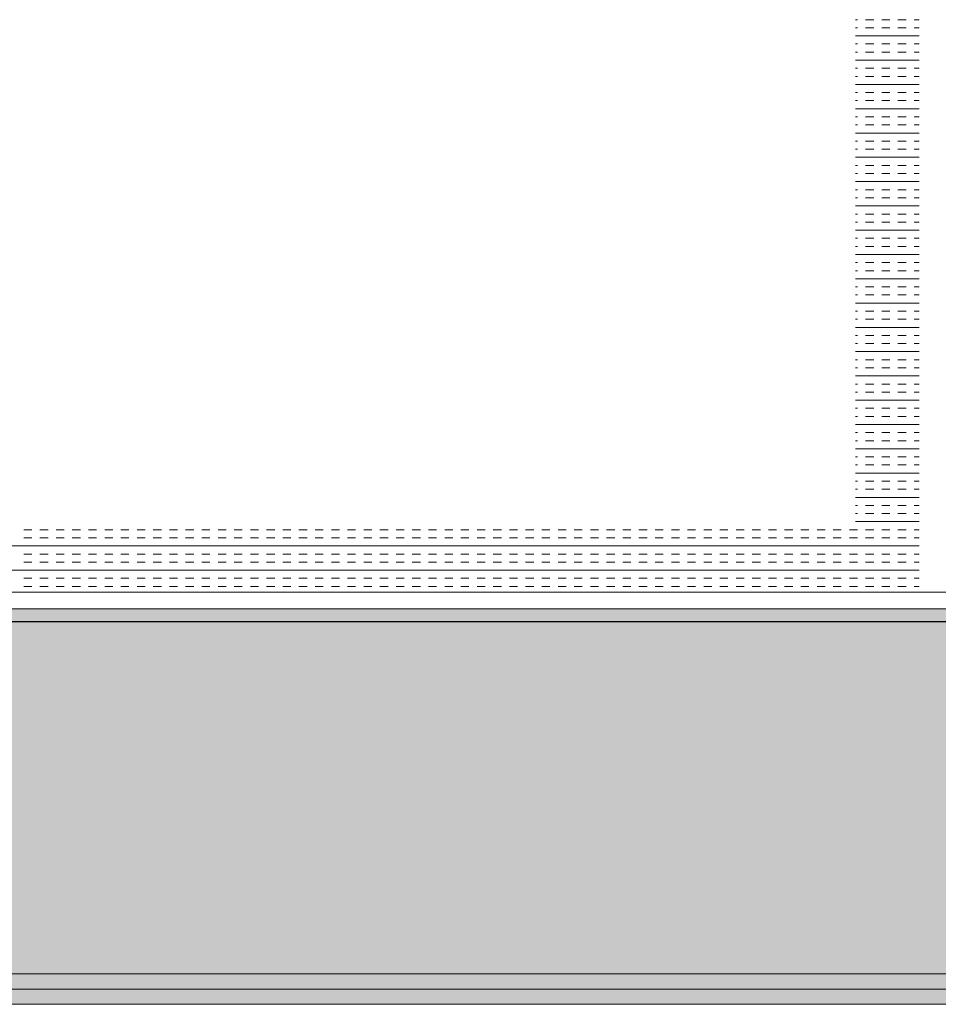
# Model space of a CAD drawing. Header units: millimetres. Extents: x -1131 to 37929, y -9154 to 9180.
# Tile 47 of 85: x 16654 to 17015, y 1948 to 2335. Entities that reach past the tile are written whole.
import ezdxf

# ---------------------------------------------------------------- set-up
doc = ezdxf.new("R2010")
doc.units = ezdxf.units.MM
doc.layers.add('GREYSCALE', color=9, linetype='Continuous', lineweight=0, true_color=0x808080)

# ---------------------------------------------------------------- blocks, each defined once
blk = doc.blocks.new('FLOOR PLAN')
at = {"layer": 'GREYSCALE', "ltscale": 0.25}
h = blk.add_hatch(color=256, dxfattribs=at)
h.dxf.hatch_style = 1
h.paths.add_polyline_path([(13791.57, 11256.64), (13791.57, 11107.11), (21062.97, 11107.11), (21062.97, 11256.64)])
h = blk.add_hatch(color=256, dxfattribs=at)
h.dxf.hatch_style = 1
h.paths.add_polyline_path([(13949.55, 11251.55), (13949.56, 11101.18), (21261.6, 11101.46), (21261.59, 11251.83)])
at = {"layer": 'GREYSCALE'}
for p, q in [((17363.9, 11488.25), (17364.7, 11488.25)), ((17367.88, 11488.25), (17371.06, 11488.25)), ((17374.25, 11488.25), (17377.43, 11488.25)), ((17380.61, 11488.25), (17383.79, 11488.25)), ((17386.98, 11488.25), (17388.96, 11488.25)), ((17363.9, 11485.07), (17364.7, 11485.07)), ((17367.88, 11485.07), (17371.06, 11485.07)), ((17374.25, 11485.07), (17377.43, 11485.07)), ((17380.61, 11485.07), (17383.79, 11485.07)), ((17386.98, 11485.07), (17388.96, 11485.07)), ((17363.9, 11481.89), (17388.96, 11481.89)), ((17363.9, 11478.71), (17364.7, 11478.71)), ((17367.88, 11478.71), (17371.06, 11478.71)), ((17374.25, 11478.71), (17377.43, 11478.71)), ((17380.61, 11478.71), (17383.79, 11478.71)), ((17386.98, 11478.71), (17388.96, 11478.71)), ((17363.9, 11475.52), (17364.7, 11475.52)), ((17367.88, 11475.52), (17371.06, 11475.52)), ((17374.25, 11475.52), (17377.43, 11475.52)), ((17380.61, 11475.52), (17383.79, 11475.52)), ((17386.98, 11475.52), (17388.96, 11475.52)), ((17363.9, 11472.34), (17388.96, 11472.34)), ((17363.9, 11469.16), (17364.7, 11469.16)), ((17367.88, 11469.16), (17371.06, 11469.16)), ((17374.25, 11469.16), (17377.43, 11469.16)), ((17380.61, 11469.16), (17383.79, 11469.16)), ((17386.98, 11469.16), (17388.96, 11469.16)), ((17363.9, 11465.98), (17364.7, 11465.98)), ((17367.88, 11465.98), (17371.06, 11465.98)), ((17374.25, 11465.98), (17377.43, 11465.98)), ((17380.61, 11465.98), (17383.79, 11465.98)), ((17386.98, 11465.98), (17388.96, 11465.98)), ((17363.9, 11462.79), (17388.96, 11462.79)), ((17363.9, 11459.61), (17364.7, 11459.61)), ((17367.88, 11459.61), (17371.06, 11459.61)), ((17374.25, 11459.61), (17377.43, 11459.61)), ((17380.61, 11459.61), (17383.79, 11459.61)), ((17386.98, 11459.61), (17388.96, 11459.61)), ((17363.9, 11456.43), (17364.7, 11456.43)), ((17367.88, 11456.43), (17371.06, 11456.43)), ((17374.25, 11456.43), (17377.43, 11456.43)), ((17380.61, 11456.43), (17383.79, 11456.43)), ((17386.98, 11456.43), (17388.96, 11456.43)), ((17363.9, 11453.24), (17388.96, 11453.24)), ((17363.9, 11450.06), (17364.7, 11450.06)), ((17367.88, 11450.06), (17371.06, 11450.06)), ((17374.25, 11450.06), (17377.43, 11450.06)), ((17380.61, 11450.06), (17383.79, 11450.06)), ((17386.98, 11450.06), (17388.96, 11450.06)), ((17363.9, 11446.88), (17364.7, 11446.88)), ((17367.88, 11446.88), (17371.06, 11446.88)), ((17374.25, 11446.88), (17377.43, 11446.88)), ((17380.61, 11446.88), (17383.79, 11446.88)), ((17386.98, 11446.88), (17388.96, 11446.88)), ((17363.9, 11443.7), (17388.96, 11443.7)), ((17363.9, 11440.51), (17364.7, 11440.51)), ((17367.88, 11440.51), (17371.06, 11440.51)), ((17374.25, 11440.51), (17377.43, 11440.51)), ((17380.61, 11440.51), (17383.79, 11440.51)), ((17386.98, 11440.51), (17388.96, 11440.51)), ((17363.9, 11437.33), (17364.7, 11437.33)), ((17363.9, 11434.15), (17388.96, 11434.15)), ((17367.88, 11437.33), (17371.06, 11437.33)), ((17374.25, 11437.33), (17377.43, 11437.33)), ((17380.61, 11437.33), (17383.79, 11437.33)), ((17386.98, 11437.33), (17388.96, 11437.33)), ((17363.9, 11430.97), (17364.7, 11430.97)), ((17367.88, 11430.97), (17371.06, 11430.97)), ((17374.25, 11430.97), (17377.43, 11430.97)), ((17380.61, 11430.97), (17383.79, 11430.97)), ((17386.98, 11430.97), (17388.96, 11430.97)), ((17363.9, 11427.78), (17364.7, 11427.78)), ((17367.88, 11427.78), (17371.06, 11427.78)), ((17374.25, 11427.78), (17377.43, 11427.78)), ((17380.61, 11427.78), (17383.79, 11427.78)), ((17386.98, 11427.78), (17388.96, 11427.78)), ((17363.9, 11424.6), (17388.96, 11424.6)), ((17363.9, 11421.42), (17364.7, 11421.42)), ((17367.88, 11421.42), (17371.06, 11421.42)), ((17374.25, 11421.42), (17377.43, 11421.42)), ((17380.61, 11421.42), (17383.79, 11421.42)), ((17386.98, 11421.42), (17388.96, 11421.42)), ((17363.9, 11418.24), (17364.7, 11418.24)), ((17363.9, 11415.05), (17388.96, 11415.05)), ((17367.88, 11418.24), (17371.06, 11418.24)), ((17374.25, 11418.24), (17377.43, 11418.24)), ((17380.61, 11418.24), (17383.79, 11418.24)), ((17386.98, 11418.24), (17388.96, 11418.24)), ((17363.9, 11411.87), (17364.7, 11411.87)), ((17367.88, 11411.87), (17371.06, 11411.87)), ((17374.25, 11411.87), (17377.43, 11411.87)), ((17380.61, 11411.87), (17383.79, 11411.87)), ((17386.98, 11411.87), (17388.96, 11411.87)), ((17363.9, 11408.69), (17364.7, 11408.69)), ((17367.88, 11408.69), (17371.06, 11408.69)), ((17374.25, 11408.69), (17377.43, 11408.69)), ((17380.61, 11408.69), (17383.79, 11408.69)), ((17386.98, 11408.69), (17388.96, 11408.69)), ((17363.9, 11405.5), (17388.96, 11405.5)), ((17363.9, 11402.32), (17364.7, 11402.32)), ((17367.88, 11402.32), (17371.06, 11402.32)), ((17374.25, 11402.32), (17377.43, 11402.32)), ((17380.61, 11402.32), (17383.79, 11402.32)), ((17386.98, 11402.32), (17388.96, 11402.32)), ((17363.9, 11399.14), (17364.7, 11399.14)), ((17363.9, 11395.96), (17388.96, 11395.96)), ((17367.88, 11399.14), (17371.06, 11399.14)), ((17374.25, 11399.14), (17377.43, 11399.14)), ((17380.61, 11399.14), (17383.79, 11399.14)), ((17386.98, 11399.14), (17388.96, 11399.14)), ((17363.9, 11392.77), (17364.7, 11392.77)), ((17367.88, 11392.77), (17371.06, 11392.77)), ((17374.25, 11392.77), (17377.43, 11392.77)), ((17380.61, 11392.77), (17383.79, 11392.77)), ((17386.98, 11392.77), (17388.96, 11392.77)), ((17363.9, 11389.59), (17364.7, 11389.59)), ((17367.88, 11389.59), (17371.06, 11389.59)), ((17374.25, 11389.59), (17377.43, 11389.59)), ((17380.61, 11389.59), (17383.79, 11389.59)), ((17386.98, 11389.59), (17388.96, 11389.59)), ((17363.9, 11386.41), (17388.96, 11386.41)), ((17363.9, 11383.23), (17364.7, 11383.23)), ((17363.9, 11380.04), (17364.7, 11380.04)), ((17367.88, 11383.23), (17371.06, 11383.23)), ((17367.88, 11380.04), (17371.06, 11380.04)), ((17374.25, 11383.23), (17377.43, 11383.23)), ((17374.25, 11380.04), (17377.43, 11380.04)), ((17380.61, 11383.23), (17383.79, 11383.23)), ((17380.61, 11380.04), (17383.79, 11380.04)), ((17386.98, 11383.23), (17388.96, 11383.23)), ((17386.98, 11380.04), (17388.96, 11380.04)), ((17363.9, 11376.86), (17388.96, 11376.86)), ((17363.9, 11373.68), (17364.7, 11373.68)), ((17367.88, 11373.68), (17371.06, 11373.68)), ((17374.25, 11373.68), (17377.43, 11373.68)), ((17380.61, 11373.68), (17383.79, 11373.68)), ((17386.98, 11373.68), (17388.96, 11373.68)), ((17363.9, 11370.49), (17364.7, 11370.49)), ((17367.88, 11370.49), (17371.06, 11370.49)), ((17374.25, 11370.49), (17377.43, 11370.49)), ((17380.61, 11370.49), (17383.79, 11370.49)), ((17386.98, 11370.49), (17388.96, 11370.49)), ((17363.9, 11367.31), (17388.96, 11367.31)), ((17363.9, 11364.13), (17364.7, 11364.13)), ((17363.9, 11360.95), (17364.7, 11360.95)), ((17367.88, 11364.13), (17371.06, 11364.13)), ((17367.88, 11360.95), (17371.06, 11360.95)), ((17374.25, 11364.13), (17377.43, 11364.13)), ((17374.25, 11360.95), (17377.43, 11360.95)), ((17380.61, 11364.13), (17383.79, 11364.13)), ((17380.61, 11360.95), (17383.79, 11360.95)), ((17386.98, 11364.13), (17388.96, 11364.13)), ((17386.98, 11360.95), (17388.96, 11360.95)), ((17363.9, 11357.76), (17388.96, 11357.76)), ((17363.9, 11354.58), (17364.7, 11354.58)), ((17367.88, 11354.58), (17371.06, 11354.58)), ((17374.25, 11354.58), (17377.43, 11354.58)), ((17380.61, 11354.58), (17383.79, 11354.58)), ((17386.98, 11354.58), (17388.96, 11354.58)), ((17363.9, 11351.4), (17364.7, 11351.4)), ((17367.88, 11351.4), (17371.06, 11351.4)), ((17374.25, 11351.4), (17377.43, 11351.4)), ((17380.61, 11351.4), (17383.79, 11351.4)), ((17386.98, 11351.4), (17388.96, 11351.4)), ((17363.9, 11348.22), (17388.96, 11348.22)), ((17363.9, 11345.03), (17364.7, 11345.03)), ((17367.88, 11345.03), (17371.06, 11345.03)), ((17374.25, 11345.03), (17377.43, 11345.03)), ((17380.61, 11345.03), (17383.79, 11345.03)), ((17386.98, 11345.03), (17388.96, 11345.03)), ((17363.9, 11341.85), (17364.7, 11341.85)), ((17367.88, 11341.85), (17371.06, 11341.85)), ((17374.25, 11341.85), (17377.43, 11341.85)), ((17380.61, 11341.85), (17383.79, 11341.85)), ((17386.98, 11341.85), (17388.96, 11341.85)), ((17363.9, 11338.67), (17388.96, 11338.67)), ((17363.9, 11335.49), (17364.7, 11335.49)), ((17367.88, 11335.49), (17371.06, 11335.49)), ((17374.25, 11335.49), (17377.43, 11335.49)), ((17380.61, 11335.49), (17383.79, 11335.49)), ((17386.98, 11335.49), (17388.96, 11335.49)), ((17363.9, 11332.3), (17364.7, 11332.3)), ((17367.88, 11332.3), (17371.06, 11332.3)), ((17374.25, 11332.3), (17377.43, 11332.3)), ((17380.61, 11332.3), (17383.79, 11332.3)), ((17386.98, 11332.3), (17388.96, 11332.3)), ((17363.9, 11329.12), (17388.96, 11329.12)), ((17363.9, 11325.94), (17364.7, 11325.94)), ((17367.88, 11325.94), (17371.06, 11325.94)), ((17374.25, 11325.94), (17377.43, 11325.94)), ((17380.61, 11325.94), (17383.79, 11325.94)), ((17386.98, 11325.94), (17388.96, 11325.94)), ((17363.9, 11322.75), (17364.7, 11322.75)), ((17367.88, 11322.75), (17371.06, 11322.75)), ((17374.25, 11322.75), (17377.43, 11322.75)), ((17380.61, 11322.75), (17383.79, 11322.75)), ((17386.98, 11322.75), (17388.96, 11322.75)), ((17363.9, 11319.57), (17388.96, 11319.57)), ((17363.9, 11316.39), (17364.7, 11316.39)), ((17367.88, 11316.39), (17371.06, 11316.39)), ((17374.25, 11316.39), (17377.43, 11316.39)), ((17380.61, 11316.39), (17383.79, 11316.39)), ((17386.98, 11316.39), (17388.96, 11316.39)), ((17363.9, 11313.21), (17364.7, 11313.21)), ((17367.88, 11313.21), (17371.06, 11313.21)), ((17374.25, 11313.21), (17377.43, 11313.21)), ((17380.61, 11313.21), (17383.79, 11313.21)), ((17386.98, 11313.21), (17388.96, 11313.21)), ((17363.9, 11310.02), (17388.96, 11310.02)), ((17363.9, 11306.84), (17364.7, 11306.84)), ((17367.88, 11306.84), (17371.06, 11306.84)), ((17374.25, 11306.84), (17377.43, 11306.84)), ((17380.61, 11306.84), (17383.79, 11306.84)), ((17386.98, 11306.84), (17388.96, 11306.84)), ((17363.9, 11303.66), (17364.7, 11303.66)), ((17367.88, 11303.66), (17371.06, 11303.66)), ((17374.25, 11303.66), (17377.43, 11303.66)), ((17380.61, 11303.66), (17383.79, 11303.66)), ((17386.98, 11303.66), (17388.96, 11303.66)), ((17363.9, 11300.48), (17388.96, 11300.48)), ((17363.9, 11297.29), (17364.7, 11297.29)), ((17367.88, 11297.29), (17371.06, 11297.29)), ((17374.25, 11297.29), (17377.43, 11297.29)), ((17380.61, 11297.29), (17383.79, 11297.29)), ((17386.98, 11297.29), (17388.96, 11297.29)), ((17363.9, 11294.11), (17364.7, 11294.11)), ((17363.9, 11290.93), (17388.96, 11290.93)), ((17367.88, 11294.11), (17371.06, 11294.11)), ((17374.25, 11294.11), (17377.43, 11294.11)), ((17380.61, 11294.11), (17383.79, 11294.11)), ((17386.98, 11294.11), (17388.96, 11294.11)), ((17036.88, 11287.74), (17040.06, 11287.74)), ((17043.25, 11287.74), (17046.43, 11287.74)), ((17049.61, 11287.74), (17052.79, 11287.74)), ((17055.98, 11287.74), (17059.16, 11287.74)), ((17062.34, 11287.74), (17065.52, 11287.74)), ((17068.71, 11287.74), (17071.89, 11287.74)), ((17075.07, 11287.74), (17078.26, 11287.74)), ((17081.44, 11287.74), (17084.62, 11287.74)), ((17087.8, 11287.74), (17090.99, 11287.74)), ((17094.17, 11287.74), (17097.35, 11287.74)), ((17100.53, 11287.74), (17103.72, 11287.74)), ((17106.9, 11287.74), (17110.08, 11287.74)), ((17113.27, 11287.74), (17116.45, 11287.74)), ((17119.63, 11287.74), (17122.81, 11287.74)), ((17126, 11287.74), (17129.18, 11287.74)), ((17132.36, 11287.74), (17135.54, 11287.74)), ((17138.73, 11287.74), (17141.91, 11287.74)), ((17145.09, 11287.74), (17148.27, 11287.74)), ((17151.46, 11287.74), (17154.64, 11287.74)), ((17157.82, 11287.74), (17161.01, 11287.74)), ((17164.19, 11287.74), (17167.37, 11287.74)), ((17170.55, 11287.74), (17173.74, 11287.74)), ((17176.92, 11287.74), (17180.1, 11287.74)), ((17183.28, 11287.74), (17186.47, 11287.74)), ((17189.65, 11287.74), (17192.83, 11287.74)), ((17196.02, 11287.74), (17199.2, 11287.74)), ((17202.38, 11287.74), (17205.56, 11287.74)), ((17208.75, 11287.74), (17211.93, 11287.74)), ((17215.11, 11287.74), (17218.29, 11287.74)), ((17221.48, 11287.74), (17224.66, 11287.74)), ((17227.84, 11287.74), (17231.02, 11287.74)), ((17234.21, 11287.74), (17237.39, 11287.74)), ((17240.57, 11287.74), (17243.76, 11287.74)), ((17246.94, 11287.74), (17250.12, 11287.74)), ((17253.3, 11287.74), (17256.49, 11287.74)), ((17259.67, 11287.74), (17262.85, 11287.74)), ((17266.03, 11287.74), (17269.22, 11287.74)), ((17272.4, 11287.74), (17275.58, 11287.74)), ((17278.77, 11287.74), (17281.95, 11287.74)), ((17285.13, 11287.74), (17288.31, 11287.74)), ((17291.5, 11287.74), (17294.68, 11287.74)), ((17297.86, 11287.74), (17301.04, 11287.74)), ((17304.23, 11287.74), (17307.41, 11287.74)), ((17310.59, 11287.74), (17313.77, 11287.74)), ((17316.96, 11287.74), (17320.14, 11287.74)), ((17323.32, 11287.74), (17326.51, 11287.74)), ((17329.69, 11287.74), (17332.87, 11287.74)), ((17336.05, 11287.74), (17339.24, 11287.74)), ((17342.42, 11287.74), (17345.6, 11287.74)), ((17348.78, 11287.74), (17351.97, 11287.74)), ((17355.15, 11287.74), (17358.33, 11287.74)), ((17361.52, 11287.74), (17364.7, 11287.74)), ((17367.88, 11287.74), (17371.06, 11287.74)), ((17374.25, 11287.74), (17377.43, 11287.74)), ((17380.61, 11287.74), (17383.79, 11287.74)), ((17386.98, 11287.74), (17388.96, 11287.74)), ((17036.88, 11284.56), (17040.06, 11284.56)), ((17043.25, 11284.56), (17046.43, 11284.56)), ((17049.61, 11284.56), (17052.79, 11284.56)), ((17055.98, 11284.56), (17059.16, 11284.56)), ((17062.34, 11284.56), (17065.52, 11284.56)), ((17068.71, 11284.56), (17071.89, 11284.56)), ((17075.07, 11284.56), (17078.26, 11284.56)), ((17081.44, 11284.56), (17084.62, 11284.56)), ((17087.8, 11284.56), (17090.99, 11284.56)), ((17094.17, 11284.56), (17097.35, 11284.56)), ((17100.53, 11284.56), (17103.72, 11284.56)), ((17106.9, 11284.56), (17110.08, 11284.56)), ((17113.27, 11284.56), (17116.45, 11284.56)), ((17119.63, 11284.56), (17122.81, 11284.56)), ((17126, 11284.56), (17129.18, 11284.56)), ((17132.36, 11284.56), (17135.54, 11284.56)), ((17138.73, 11284.56), (17141.91, 11284.56)), ((17145.09, 11284.56), (17148.27, 11284.56)), ((17151.46, 11284.56), (17154.64, 11284.56)), ((17157.82, 11284.56), (17161.01, 11284.56)), ((17164.19, 11284.56), (17167.37, 11284.56)), ((17170.55, 11284.56), (17173.74, 11284.56)), ((17176.92, 11284.56), (17180.1, 11284.56)), ((17183.28, 11284.56), (17186.47, 11284.56)), ((17189.65, 11284.56), (17192.83, 11284.56)), ((17196.02, 11284.56), (17199.2, 11284.56)), ((17202.38, 11284.56), (17205.56, 11284.56)), ((17208.75, 11284.56), (17211.93, 11284.56)), ((17215.11, 11284.56), (17218.29, 11284.56)), ((17221.48, 11284.56), (17224.66, 11284.56)), ((17227.84, 11284.56), (17231.02, 11284.56)), ((17234.21, 11284.56), (17237.39, 11284.56)), ((17240.57, 11284.56), (17243.76, 11284.56)), ((17246.94, 11284.56), (17250.12, 11284.56)), ((17253.3, 11284.56), (17256.49, 11284.56)), ((17259.67, 11284.56), (17262.85, 11284.56)), ((17266.03, 11284.56), (17269.22, 11284.56)), ((17272.4, 11284.56), (17275.58, 11284.56)), ((17278.77, 11284.56), (17281.95, 11284.56)), ((17285.13, 11284.56), (17288.31, 11284.56)), ((17291.5, 11284.56), (17294.68, 11284.56)), ((17297.86, 11284.56), (17301.04, 11284.56)), ((17304.23, 11284.56), (17307.41, 11284.56)), ((17310.59, 11284.56), (17313.77, 11284.56)), ((17316.96, 11284.56), (17320.14, 11284.56)), ((17323.32, 11284.56), (17326.51, 11284.56)), ((17329.69, 11284.56), (17332.87, 11284.56)), ((17336.05, 11284.56), (17339.24, 11284.56)), ((17342.42, 11284.56), (17345.6, 11284.56)), ((17348.78, 11284.56), (17351.97, 11284.56)), ((17355.15, 11284.56), (17358.33, 11284.56)), ((17361.52, 11284.56), (17364.7, 11284.56)), ((17367.88, 11284.56), (17371.06, 11284.56)), ((17374.25, 11284.56), (17377.43, 11284.56)), ((17380.61, 11284.56), (17383.79, 11284.56)), ((17386.98, 11284.56), (17388.96, 11284.56)), ((16687.27, 11281.38), (17388.96, 11281.38)), ((17036.88, 11278.2), (17040.06, 11278.2)), ((17043.25, 11278.2), (17046.43, 11278.2)), ((17049.61, 11278.2), (17052.79, 11278.2)), ((17055.98, 11278.2), (17059.16, 11278.2)), ((17062.34, 11278.2), (17065.52, 11278.2)), ((17068.71, 11278.2), (17071.89, 11278.2)), ((17075.07, 11278.2), (17078.26, 11278.2)), ((17081.44, 11278.2), (17084.62, 11278.2)), ((17087.8, 11278.2), (17090.99, 11278.2)), ((17094.17, 11278.2), (17097.35, 11278.2)), ((17100.53, 11278.2), (17103.72, 11278.2)), ((17106.9, 11278.2), (17110.08, 11278.2)), ((17113.27, 11278.2), (17116.45, 11278.2)), ((17119.63, 11278.2), (17122.81, 11278.2)), ((17126, 11278.2), (17129.18, 11278.2)), ((17132.36, 11278.2), (17135.54, 11278.2)), ((17138.73, 11278.2), (17141.91, 11278.2)), ((17145.09, 11278.2), (17148.27, 11278.2)), ((17151.46, 11278.2), (17154.64, 11278.2)), ((17157.82, 11278.2), (17161.01, 11278.2)), ((17164.19, 11278.2), (17167.37, 11278.2)), ((17170.55, 11278.2), (17173.74, 11278.2)), ((17176.92, 11278.2), (17180.1, 11278.2)), ((17183.28, 11278.2), (17186.47, 11278.2)), ((17189.65, 11278.2), (17192.83, 11278.2)), ((17196.02, 11278.2), (17199.2, 11278.2)), ((17202.38, 11278.2), (17205.56, 11278.2)), ((17208.75, 11278.2), (17211.93, 11278.2)), ((17215.11, 11278.2), (17218.29, 11278.2)), ((17221.48, 11278.2), (17224.66, 11278.2)), ((17227.84, 11278.2), (17231.02, 11278.2)), ((17234.21, 11278.2), (17237.39, 11278.2)), ((17240.57, 11278.2), (17243.76, 11278.2)), ((17246.94, 11278.2), (17250.12, 11278.2)), ((17253.3, 11278.2), (17256.49, 11278.2)), ((17259.67, 11278.2), (17262.85, 11278.2)), ((17266.03, 11278.2), (17269.22, 11278.2)), ((17272.4, 11278.2), (17275.58, 11278.2)), ((17278.77, 11278.2), (17281.95, 11278.2)), ((17285.13, 11278.2), (17288.31, 11278.2)), ((17291.5, 11278.2), (17294.68, 11278.2)), ((17297.86, 11278.2), (17301.04, 11278.2)), ((17304.23, 11278.2), (17307.41, 11278.2)), ((17310.59, 11278.2), (17313.77, 11278.2)), ((17316.96, 11278.2), (17320.14, 11278.2)), ((17323.32, 11278.2), (17326.51, 11278.2)), ((17329.69, 11278.2), (17332.87, 11278.2)), ((17336.05, 11278.2), (17339.24, 11278.2)), ((17342.42, 11278.2), (17345.6, 11278.2)), ((17348.78, 11278.2), (17351.97, 11278.2)), ((17355.15, 11278.2), (17358.33, 11278.2)), ((17361.52, 11278.2), (17364.7, 11278.2)), ((17367.88, 11278.2), (17371.06, 11278.2)), ((17374.25, 11278.2), (17377.43, 11278.2)), ((17380.61, 11278.2), (17383.79, 11278.2)), ((17386.98, 11278.2), (17388.96, 11278.2)), ((16687.27, 11271.83), (17388.96, 11271.83)), ((17036.88, 11275.01), (17040.06, 11275.01)), ((17043.25, 11275.01), (17046.43, 11275.01)), ((17049.61, 11275.01), (17052.79, 11275.01)), ((17055.98, 11275.01), (17059.16, 11275.01)), ((17062.34, 11275.01), (17065.52, 11275.01)), ((17068.71, 11275.01), (17071.89, 11275.01)), ((17075.07, 11275.01), (17078.26, 11275.01)), ((17081.44, 11275.01), (17084.62, 11275.01)), ((17087.8, 11275.01), (17090.99, 11275.01)), ((17094.17, 11275.01), (17097.35, 11275.01)), ((17100.53, 11275.01), (17103.72, 11275.01)), ((17106.9, 11275.01), (17110.08, 11275.01)), ((17113.27, 11275.01), (17116.45, 11275.01)), ((17119.63, 11275.01), (17122.81, 11275.01)), ((17126, 11275.01), (17129.18, 11275.01)), ((17132.36, 11275.01), (17135.54, 11275.01)), ((17138.73, 11275.01), (17141.91, 11275.01)), ((17145.09, 11275.01), (17148.27, 11275.01)), ((17151.46, 11275.01), (17154.64, 11275.01)), ((17157.82, 11275.01), (17161.01, 11275.01)), ((17164.19, 11275.01), (17167.37, 11275.01)), ((17170.55, 11275.01), (17173.74, 11275.01)), ((17176.92, 11275.01), (17180.1, 11275.01)), ((17183.28, 11275.01), (17186.47, 11275.01)), ((17189.65, 11275.01), (17192.83, 11275.01)), ((17196.02, 11275.01), (17199.2, 11275.01)), ((17202.38, 11275.01), (17205.56, 11275.01)), ((17208.75, 11275.01), (17211.93, 11275.01)), ((17215.11, 11275.01), (17218.29, 11275.01)), ((17221.48, 11275.01), (17224.66, 11275.01)), ((17227.84, 11275.01), (17231.02, 11275.01)), ((17234.21, 11275.01), (17237.39, 11275.01)), ((17240.57, 11275.01), (17243.76, 11275.01)), ((17246.94, 11275.01), (17250.12, 11275.01)), ((17253.3, 11275.01), (17256.49, 11275.01)), ((17259.67, 11275.01), (17262.85, 11275.01)), ((17266.03, 11275.01), (17269.22, 11275.01)), ((17272.4, 11275.01), (17275.58, 11275.01)), ((17278.77, 11275.01), (17281.95, 11275.01)), ((17285.13, 11275.01), (17288.31, 11275.01)), ((17291.5, 11275.01), (17294.68, 11275.01)), ((17297.86, 11275.01), (17301.04, 11275.01)), ((17304.23, 11275.01), (17307.41, 11275.01)), ((17310.59, 11275.01), (17313.77, 11275.01)), ((17316.96, 11275.01), (17320.14, 11275.01)), ((17323.32, 11275.01), (17326.51, 11275.01)), ((17329.69, 11275.01), (17332.87, 11275.01)), ((17336.05, 11275.01), (17339.24, 11275.01)), ((17342.42, 11275.01), (17345.6, 11275.01)), ((17348.78, 11275.01), (17351.97, 11275.01)), ((17355.15, 11275.01), (17358.33, 11275.01)), ((17361.52, 11275.01), (17364.7, 11275.01)), ((17367.88, 11275.01), (17371.06, 11275.01)), ((17374.25, 11275.01), (17377.43, 11275.01)), ((17380.61, 11275.01), (17383.79, 11275.01)), ((17386.98, 11275.01), (17388.96, 11275.01)), ((17036.88, 11268.65), (17040.06, 11268.65)), ((17043.25, 11268.65), (17046.43, 11268.65)), ((17049.61, 11268.65), (17052.79, 11268.65)), ((17055.98, 11268.65), (17059.16, 11268.65)), ((17062.34, 11268.65), (17065.52, 11268.65)), ((17068.71, 11268.65), (17071.89, 11268.65)), ((17075.07, 11268.65), (17078.26, 11268.65)), ((17081.44, 11268.65), (17084.62, 11268.65)), ((17087.8, 11268.65), (17090.99, 11268.65)), ((17094.17, 11268.65), (17097.35, 11268.65)), ((17100.53, 11268.65), (17103.72, 11268.65)), ((17106.9, 11268.65), (17110.08, 11268.65)), ((17113.27, 11268.65), (17116.45, 11268.65)), ((17119.63, 11268.65), (17122.81, 11268.65)), ((17126, 11268.65), (17129.18, 11268.65)), ((17132.36, 11268.65), (17135.54, 11268.65)), ((17138.73, 11268.65), (17141.91, 11268.65)), ((17145.09, 11268.65), (17148.27, 11268.65)), ((17151.46, 11268.65), (17154.64, 11268.65)), ((17157.82, 11268.65), (17161.01, 11268.65)), ((17164.19, 11268.65), (17167.37, 11268.65)), ((17170.55, 11268.65), (17173.74, 11268.65)), ((17176.92, 11268.65), (17180.1, 11268.65)), ((17183.28, 11268.65), (17186.47, 11268.65)), ((17189.65, 11268.65), (17192.83, 11268.65)), ((17196.02, 11268.65), (17199.2, 11268.65)), ((17202.38, 11268.65), (17205.56, 11268.65)), ((17208.75, 11268.65), (17211.93, 11268.65)), ((17215.11, 11268.65), (17218.29, 11268.65)), ((17221.48, 11268.65), (17224.66, 11268.65)), ((17227.84, 11268.65), (17231.02, 11268.65)), ((17234.21, 11268.65), (17237.39, 11268.65)), ((17240.57, 11268.65), (17243.76, 11268.65)), ((17246.94, 11268.65), (17250.12, 11268.65)), ((17253.3, 11268.65), (17256.49, 11268.65)), ((17259.67, 11268.65), (17262.85, 11268.65)), ((17266.03, 11268.65), (17269.22, 11268.65)), ((17272.4, 11268.65), (17275.58, 11268.65)), ((17278.77, 11268.65), (17281.95, 11268.65)), ((17285.13, 11268.65), (17288.31, 11268.65)), ((17291.5, 11268.65), (17294.68, 11268.65)), ((17297.86, 11268.65), (17301.04, 11268.65)), ((17304.23, 11268.65), (17307.41, 11268.65)), ((17310.59, 11268.65), (17313.77, 11268.65)), ((17316.96, 11268.65), (17320.14, 11268.65)), ((17323.32, 11268.65), (17326.51, 11268.65)), ((17329.69, 11268.65), (17332.87, 11268.65)), ((17336.05, 11268.65), (17339.24, 11268.65)), ((17342.42, 11268.65), (17345.6, 11268.65)), ((17348.78, 11268.65), (17351.97, 11268.65)), ((17355.15, 11268.65), (17358.33, 11268.65)), ((17361.52, 11268.65), (17364.7, 11268.65)), ((17367.88, 11268.65), (17371.06, 11268.65)), ((17374.25, 11268.65), (17377.43, 11268.65)), ((17380.61, 11268.65), (17383.79, 11268.65)), ((17386.98, 11268.65), (17388.96, 11268.65)), ((17036.88, 11265.47), (17040.06, 11265.47)), ((17043.25, 11265.47), (17046.43, 11265.47)), ((17049.61, 11265.47), (17052.79, 11265.47)), ((17055.98, 11265.47), (17059.16, 11265.47)), ((17062.34, 11265.47), (17065.52, 11265.47)), ((17068.71, 11265.47), (17071.89, 11265.47)), ((17075.07, 11265.47), (17078.26, 11265.47)), ((17081.44, 11265.47), (17084.62, 11265.47)), ((17087.8, 11265.47), (17090.99, 11265.47)), ((17094.17, 11265.47), (17097.35, 11265.47)), ((17100.53, 11265.47), (17103.72, 11265.47)), ((17106.9, 11265.47), (17110.08, 11265.47)), ((17113.27, 11265.47), (17116.45, 11265.47)), ((17119.63, 11265.47), (17122.81, 11265.47)), ((17126, 11265.47), (17129.18, 11265.47)), ((17132.36, 11265.47), (17135.54, 11265.47)), ((17138.73, 11265.47), (17141.91, 11265.47)), ((17145.09, 11265.47), (17148.27, 11265.47)), ((17151.46, 11265.47), (17154.64, 11265.47)), ((17157.82, 11265.47), (17161.01, 11265.47)), ((17164.19, 11265.47), (17167.37, 11265.47)), ((17170.55, 11265.47), (17173.74, 11265.47)), ((17176.92, 11265.47), (17180.1, 11265.47)), ((17183.28, 11265.47), (17186.47, 11265.47)), ((17189.65, 11265.47), (17192.83, 11265.47)), ((17196.02, 11265.47), (17199.2, 11265.47)), ((17202.38, 11265.47), (17205.56, 11265.47)), ((17208.75, 11265.47), (17211.93, 11265.47)), ((17215.11, 11265.47), (17218.29, 11265.47)), ((17221.48, 11265.47), (17224.66, 11265.47)), ((17227.84, 11265.47), (17231.02, 11265.47)), ((17234.21, 11265.47), (17237.39, 11265.47)), ((17240.57, 11265.47), (17243.76, 11265.47)), ((17246.94, 11265.47), (17250.12, 11265.47)), ((17253.3, 11265.47), (17256.49, 11265.47)), ((17259.67, 11265.47), (17262.85, 11265.47)), ((17266.03, 11265.47), (17269.22, 11265.47)), ((17272.4, 11265.47), (17275.58, 11265.47)), ((17278.77, 11265.47), (17281.95, 11265.47)), ((17285.13, 11265.47), (17288.31, 11265.47)), ((17291.5, 11265.47), (17294.68, 11265.47)), ((17297.86, 11265.47), (17301.04, 11265.47)), ((17304.23, 11265.47), (17307.41, 11265.47)), ((17310.59, 11265.47), (17313.77, 11265.47)), ((17316.96, 11265.47), (17320.14, 11265.47)), ((17323.32, 11265.47), (17326.51, 11265.47)), ((17329.69, 11265.47), (17332.87, 11265.47)), ((17336.05, 11265.47), (17339.24, 11265.47)), ((17342.42, 11265.47), (17345.6, 11265.47)), ((17348.78, 11265.47), (17351.97, 11265.47)), ((17355.15, 11265.47), (17358.33, 11265.47)), ((17361.52, 11265.47), (17364.7, 11265.47)), ((17367.88, 11265.47), (17371.06, 11265.47)), ((17374.25, 11265.47), (17377.43, 11265.47)), ((17380.61, 11265.47), (17383.79, 11265.47)), ((17386.98, 11265.47), (17388.96, 11265.47))]:
    blk.add_line(p, q, dxfattribs=at)
at = {"layer": 'GREYSCALE', "ltscale": 0.25}
for p, q in [((13767.89, 11263.15), (21061.98, 11263.15)), ((13791.57, 11256.64), (21062.97, 11256.64)), ((21363.6, 11251.58), (13751.75, 11251.58)), ((13751.75, 11251.58), (21363.89, 11251.58)), ((13949.55, 11251.55), (21261.59, 11251.83)), ((21061.98, 11113.15), (13767.89, 11113.15)), ((21062.97, 11107.11), (13791.57, 11107.11)), ((21363.89, 11101.22), (13751.75, 11101.22)), ((21261.6, 11101.46), (13949.56, 11101.18))]:
    blk.add_line(p, q, dxfattribs=at)

msp = doc.modelspace()

# ---------------------------------------------------------------- block references
at = {"layer": 'GREYSCALE'}
msp.add_blockref('FLOOR PLAN', (-381.03, -9153.54), dxfattribs=at)

doc.saveas('drawing.dxf')
